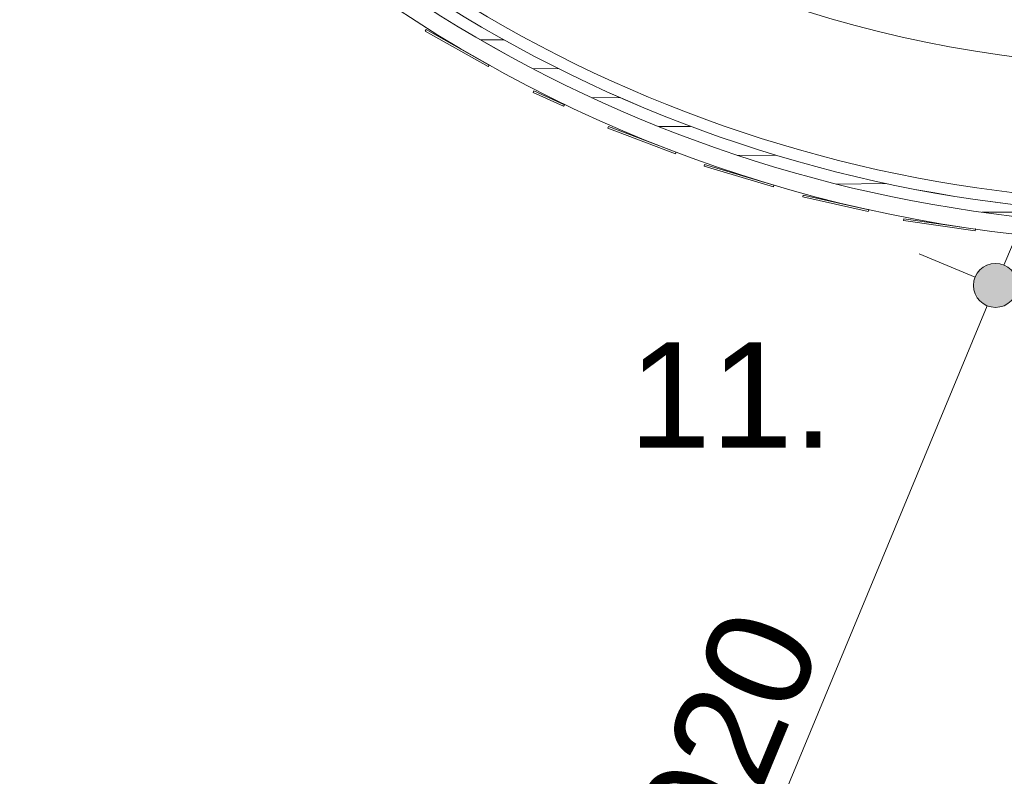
# Model space of a CAD drawing. Header units: millimetres. Extents: x -28656 to 67349, y -24410 to 39654.
# Tile 101 of 146: x 30850 to 32529, y 11413 to 12703. Entities that reach past the tile are written whole.
import ezdxf

# ---------------------------------------------------------------- set-up
doc = ezdxf.new("R2010")
doc.units = ezdxf.units.MM
doc.header["$MEASUREMENT"] = 0
for name, color, linetype in [('New_84 Vaste inrichting', 7, 'Continuous'), ('New_84 Vaste inrichting 2D arcering', 7, 'Continuous'), ('New_84 Vaste inrichting Doorsnede-arcering', 7, 'Continuous'), ('New_Info losse inrichting', 7, 'Continuous')]:
    doc.layers.add(name, color=color, linetype=linetype)
doc.styles.add('GENERATED_STYLE_2', font='txt')
doc.dimstyles.new('GENERATED_STYLE__1', dxfattribs={"dimtxt": 179.999995, "dimasz": 142.5, "dimexe": 0.18, "dimexo": 0.0625, "dimgap": 0.09, "dimtad": 1, "dimdec": 0, "dimzin": 0, "dimdsep": 46, "dimtxsty": 'GENERATED_STYLE_2', "dimblk": 'ARROWHEAD_11', "dimblk1": 'ARROWHEAD_11', "dimblk2": 'ARROWHEAD_11', "dimcen": 0.09, "dimse1": 1, "dimse2": 1, "dimclrd": 1, "dimclre": 1, "dimclrt": 2, "dimadec": 1, "dimazin": 0, "dimtfac": 1, "dimtdec": 4, "dimtmove": 0, "dimatfit": 3, "dimfxl": 1, "dimtolj": 1, "dimtzin": 0, "dimarcsym": 0})

# ---------------------------------------------------------------- blocks, each defined once
blk = doc.blocks.new('Wall_10_1', base_point=(30906.9, 13328.2))
at = {"layer": 'New_84 Vaste inrichting Doorsnede-arcering', "linetype": 'Continuous', "lineweight": 0, "true_color": 0x000000}
h = blk.add_hatch(dxfattribs=at)
h.set_pattern_fill('325_Houtachtig_plaatmate_E0', color=18, style=0, pattern_type=2)
h.set_pattern_definition([(180.3955, (0, 0), (-0.34513, 49.99881), [])])
h.paths.add_polyline_path([(30906.9, 13328.2, 0.516188), (34738.1, 13354.7), (34721.7, 13366.1, -0.516188), (30923.1, 13339.9)])
at = {"layer": 'New_84 Vaste inrichting', "color": 9, "linetype": 'Continuous', "lineweight": 0}
for radius in [2350, 2330]:
    blk.add_arc((32813.1, 14702.6), radius, 215.791, 325, dxfattribs=at)
blk = doc.blocks.new('Wall_19_1', base_point=(30923.1, 13339.9))
at = {"layer": 'New_84 Vaste inrichting', "color": 9, "linetype": 'Continuous', "lineweight": 0}
for radius in [2310, 2330]:
    blk.add_arc((32813.1, 14702.6), radius, 215.791, 324.9964, dxfattribs=at)
blk = doc.blocks.new('Slab_18_1', base_point=(30906.9, 13328.2))
at = {"layer": 'New_84 Vaste inrichting', "color": 1, "linetype": 'Continuous', "lineweight": 0, "flags": 128}
blk.add_lwpolyline([(30906.9, 13328.2, -0.295222), (30904.1, 13382.5), (31119.6, 13755.8, -0.57898), (31154.3, 13755.7, 0.550209), (34377.7, 13607), (34633.5, 13972.4), (34952.9, 13748.7, -0.414199), (34965.2, 13679.1), (34738.1, 13354.7, -0.516188)], format="xyb", close=True, dxfattribs=at)
blk = doc.blocks.new('Slab_19_1', base_point=(30855.5, 13349))
at = {"layer": 'New_84 Vaste inrichting', "color": 1, "linetype": 'Continuous', "lineweight": 0, "flags": 128}
blk.add_lwpolyline([(30855.5, 13349, -0.295286), (30854.5, 13381.6), (31017.9, 13652, 0.332272), (33311.2, 12683.1), (33375.8, 12421.2, -0.417958), (33353.5, 12384.8, -0.307946)], format="xyb", close=True, dxfattribs=at)
blk = doc.blocks.new('Tekst 3D 20_3')
at = {"layer": 'New_84 Vaste inrichting', "color": 1, "linetype": 'Continuous', "lineweight": 0}
for p, q in [((0, 0), (0, -3)), ((123.4, 0), (0, 0)), ((123.4, 0), (0, 0)), ((123.4, -3), (123.4, 0)), ((123.4, 0), (123.4, -3)), ((0, -3), (123.4, -3))]:
    blk.add_line(p, q, dxfattribs=at)
blk.add_point((123.4, 0), dxfattribs=at)
blk = doc.blocks.new('Tekst 3D 20_5')
at = {"layer": 'New_84 Vaste inrichting', "color": 1, "linetype": 'Continuous', "lineweight": 0}
for p, q in [((0, 0), (0, -3)), ((57.1, 0), (0, 0)), ((57.1, 0), (0, 0)), ((57.1, -3), (57.1, 0)), ((57.1, 0), (57.1, -3)), ((0, -3), (57.1, -3))]:
    blk.add_line(p, q, dxfattribs=at)
blk.add_point((57.1, 0), dxfattribs=at)
blk = doc.blocks.new('Tekst 3D 20_4')
at = {"layer": 'New_84 Vaste inrichting', "color": 1, "linetype": 'Continuous', "lineweight": 0}
for p, q in [((0, 0), (0, -3)), ((114.3, 0), (0, 0)), ((114.3, 0), (0, 0)), ((114.3, -3), (114.3, 0)), ((114.3, 0), (114.3, -3)), ((0, -3), (114.3, -3))]:
    blk.add_line(p, q, dxfattribs=at)
blk.add_point((114.3, 0), dxfattribs=at)
blk = doc.blocks.new('*D300')
at = {"layer": 'New_84 Vaste inrichting 2D arcering', "linetype": 'Continuous', "lineweight": 0}
for points in [[(32476.9, 12249.9), (32479.8, 12235.5), (32487.9, 12223.4), (32500.1, 12215.2), (32514.4, 12212.4), (32528.8, 12215.2), (32540.9, 12223.4), (32549.1, 12235.5), (32551.9, 12249.9), (32549.1, 12264.2), (32540.9, 12276.4), (32528.8, 12284.5), (32514.4, 12287.4), (32500.1, 12284.5), (32487.9, 12276.4), (32479.8, 12264.2)], [(31741.2, 10476), (31744.1, 10461.6), (31752.2, 10449.5), (31764.4, 10441.3), (31778.7, 10438.5), (31793.1, 10441.3), (31805.3, 10449.5), (31813.4, 10461.6), (31816.2, 10476), (31813.4, 10490.3), (31805.3, 10502.5), (31793.1, 10510.6), (31778.7, 10513.5), (31764.4, 10510.6), (31752.2, 10502.5), (31744.1, 10490.3)]]:
    blk.add_hatch(color=1, dxfattribs=at).paths.add_polyline_path(points)
at = {"layer": 'New_84 Vaste inrichting', "color": 1, "linetype": 'Continuous', "lineweight": 0}
for p, q in [((32528.8, 12284.5), (32543.2, 12319.2)), ((32479.8, 12264.2), (32384.5, 12303.7)), ((32644.3, 12196), (32549.1, 12235.5)), ((31793.1, 10510.6), (32500.1, 12215.2)), ((31744.1, 10490.3), (31648.8, 10529.9)), ((31908.6, 10422.1), (31813.4, 10461.6)), ((31750, 10406.7), (31764.4, 10441.3))]:
    blk.add_line(p, q, dxfattribs=at)
for centre in [(32514.4, 12249.9), (31778.7, 10476)]:
    blk.add_circle(centre, 37.5, dxfattribs=at)
at = {"layer": 'New_84 Vaste inrichting', "color": 2, "lineweight": 0, "insert": (32008.7, 11124.4), "char_height": 180, "attachment_point": 7, "rotation": 67.4748, "style": 'GENERATED_STYLE_2'}
blk.add_mtext('\\A1;{\\pql;\\fArial|b0|i0|c0|p38;1920}', dxfattribs=at)
blk = doc.blocks.new('ARROWHEAD_11')
at = {"color": 0, "linetype": 'Continuous', "lineweight": 0}
blk.add_line((0, 0), (-1, 0), dxfattribs=at)
at = {"color": 0, "linetype": 'Continuous', "lineweight": 0, "const_width": 0.25, "flags": 128}
blk.add_lwpolyline([(-0.125, 0, 1), (0.125, 0, 1)], format="xyb", close=True, dxfattribs=at)

msp = doc.modelspace()

# ---------------------------------------------------------------- block references
at = {"layer": 'New_84 Vaste inrichting', "color": 1, "linetype": 'Continuous', "lineweight": 0}
for name, p in [('Slab_18_1', (30906.9, 13328.2)), ('Slab_19_1', (30855.5, 13349))]:
    msp.add_blockref(name, p, dxfattribs=at)
at = {"layer": 'New_84 Vaste inrichting', "color": 9, "lineweight": 0}
for name, p in [('Wall_19_1', (30923.1, 13339.9)), ('Wall_10_1', (30906.9, 13328.2))]:
    msp.add_blockref(name, p, dxfattribs=at)
at = {"layer": 'New_84 Vaste inrichting', "color": 1, "linetype": 'Continuous', "lineweight": 0, "zscale": 1000}
for name, p, rotation in [('Tekst 3D 20_3', (31543.2, 12686.4), 330.5452317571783), ('Tekst 3D 20_5', (31727.1, 12581.7), 335.6342575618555), ('Tekst 3D 20_3', (31854.4, 12521.2), 339.0236781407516), ('Tekst 3D 20_3', (32018.2, 12456.3), 343.2629013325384), ('Tekst 3D 20_4', (32186.5, 12403.7), 347.5021245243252), ('Tekst 3D 20_3', (32358.1, 12363.7), 351.7413477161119)]:
    msp.add_blockref(name, p, dxfattribs=dict(at, rotation=rotation))

# ---------------------------------------------------------------- texts
at = {"layer": 'New_Info losse inrichting', "color": 2, "linetype": 'Continuous', "lineweight": 0, "insert": (31889, 11973.1), "char_height": 180, "attachment_point": 7, "style": 'GENERATED_STYLE_2'}
msp.add_mtext('\\A1;{\\pql;\\fArial|b0|i0|c0|p38;11.}', dxfattribs=at)

# ---------------------------------------------------------------- dimensions: what is measured, and where the dimension line sits
at = {"layer": 'New_84 Vaste inrichting', "color": 1, "linetype": 'Continuous', "lineweight": 0}
dim = msp.add_linear_dim(base=(32514.4, 12249.9), p1=(31165.7, 10730.2), p2=(31901.4, 12504.1), angle=67.4748, dimstyle='GENERATED_STYLE__1', dxfattribs=at)
dim.commit()
dim.dimension.update_dxf_attribs({"geometry": '*D300', "text_midpoint": (32030.7, 11412.4), "dimtype": 160, "text_rotation": 67.4748})

doc.saveas('drawing.dxf')
